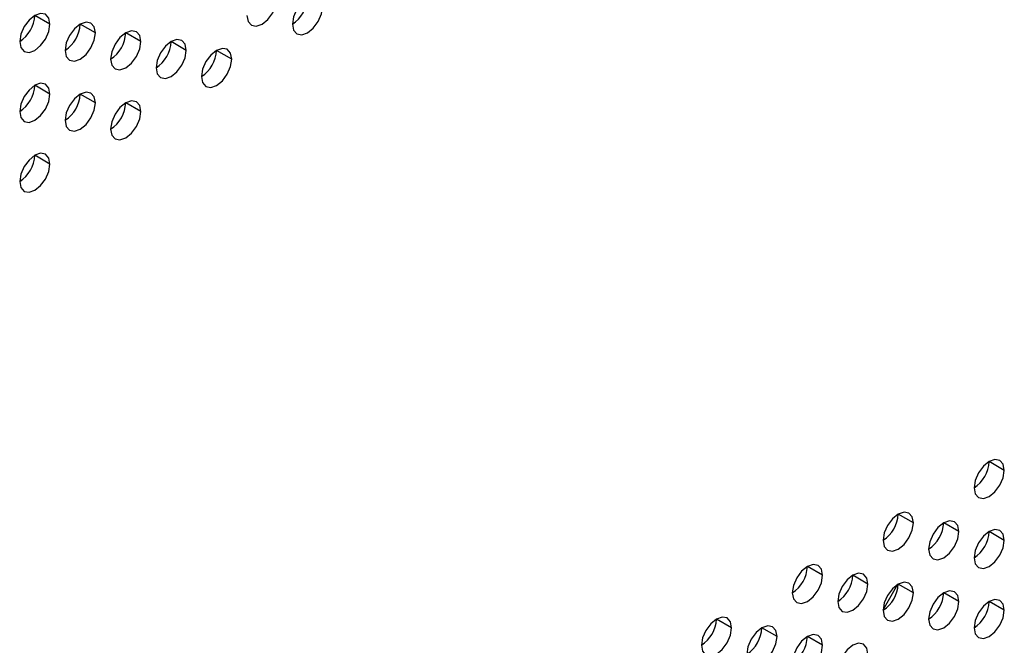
# Model space of a CAD drawing. Header units: millimetres. Extents: x 0 to 1118, y 0 to 864.
# Tile 140 of 254: x 925.45 to 933.11, y 693.19 to 698.06. Entities that reach past the tile are written whole.
import ezdxf

# ---------------------------------------------------------------- set-up
doc = ezdxf.new("R2010")
doc.units = ezdxf.units.MM

msp = doc.modelspace()

# ---------------------------------------------------------------- linework, layer by layer
at = {"color": 7, "linetype": 'Continuous', "lineweight": 25}
for p, q in [((925.6853, 698.0238), (925.5674, 698.0918)), ((926.0389, 697.9557), (925.921, 698.0237)), ((926.3924, 697.8876), (926.2746, 697.9557)), ((926.746, 697.8196), (926.6281, 697.8876)), ((927.0995, 697.7515), (926.9817, 697.8195)), ((925.6853, 697.4794), (925.5674, 697.5475)), ((926.0389, 697.4114), (925.921, 697.4794)), ((926.3924, 697.3433), (926.2746, 697.4113)), ((925.6853, 696.9351), (925.5674, 697.0031)), ((933.1099, 694.5528), (932.9921, 694.6208)), ((932.4028, 694.1446), (932.285, 694.2126)), ((932.7564, 694.0765), (932.6385, 694.1445)), ((933.1099, 694.0084), (932.9921, 694.0765)), ((931.6957, 693.7364), (931.5779, 693.8044)), ((932.0493, 693.6683), (931.9314, 693.7363)), ((932.1672, 693.4681), (932.2815, 693.6663)), ((932.4028, 693.6002), (932.285, 693.6683)), ((932.7564, 693.5322), (932.6385, 693.6002)), ((933.1099, 693.4641), (932.9921, 693.5321)), ((930.9886, 693.3282), (930.8707, 693.3962)), ((931.3422, 693.2601), (931.2243, 693.3281)), ((931.6957, 693.192), (931.5779, 693.2601))]:
    msp.add_line(p, q, dxfattribs=at)
at = {"color": 7, "linetype": 'Continuous', "lineweight": 25, "flags": 128}
for points in [[(927.8066, 698.1597), (927.7976, 698.2066), (927.7721, 698.236), (927.7339, 698.2434), (927.6888, 698.2277), (927.6437, 698.1913), (927.6054, 698.1398), (927.5799, 698.0809), (927.5709, 698.0236)], [(927.2174, 698.0917), (927.2263, 698.0448), (927.2519, 698.0154), (927.2901, 698.008), (927.3352, 698.0236), (927.3803, 698.06), (927.4185, 698.1116), (927.4441, 698.1705), (927.4531, 698.2278)], [(925.6853, 698.0238), (925.6763, 698.0707), (925.6508, 698.1001), (925.6125, 698.1075), (925.5674, 698.0918), (925.5223, 698.0555), (925.4841, 698.0039), (925.4586, 697.945), (925.4496, 697.8877)], [(927.5709, 698.0236), (927.5799, 697.9767), (927.6054, 697.9473), (927.6437, 697.9399), (927.6888, 697.9556), (927.7339, 697.992), (927.7721, 698.0435), (927.7976, 698.1024), (927.8066, 698.1597)], [(925.4496, 697.8877), (925.4586, 697.8408), (925.4841, 697.8114), (925.5223, 697.804), (925.5674, 697.8197), (925.6125, 697.8561), (925.6508, 697.9076), (925.6763, 697.9665), (925.6853, 698.0238)], [(926.0389, 697.9557), (926.0299, 698.0026), (926.0043, 698.032), (925.9661, 698.0394), (925.921, 698.0238), (925.8759, 697.9874), (925.8377, 697.9358), (925.8121, 697.8769), (925.8031, 697.8196)], [(925.8031, 697.8196), (925.8121, 697.7727), (925.8377, 697.7433), (925.8759, 697.7359), (925.921, 697.7516), (925.9661, 697.788), (926.0043, 697.8396), (926.0299, 697.8985), (926.0389, 697.9557)], [(926.3924, 697.8876), (926.3834, 697.9345), (926.3579, 697.9639), (926.3197, 697.9714), (926.2746, 697.9557), (926.2295, 697.9193), (926.1912, 697.8677), (926.1657, 697.8088), (926.1567, 697.7516)], [(926.1567, 697.7516), (926.1657, 697.7047), (926.1912, 697.6753), (926.2295, 697.6678), (926.2746, 697.6835), (926.3197, 697.7199), (926.3579, 697.7715), (926.3834, 697.8304), (926.3924, 697.8876)], [(926.746, 697.8196), (926.737, 697.8665), (926.7114, 697.8959), (926.6732, 697.9033), (926.6281, 697.8876), (926.583, 697.8512), (926.5448, 697.7996), (926.5192, 697.7407), (926.5103, 697.6835)], [(926.5103, 697.6835), (926.5192, 697.6366), (926.5448, 697.6072), (926.583, 697.5998), (926.6281, 697.6154), (926.6732, 697.6518), (926.7114, 697.7034), (926.737, 697.7623), (926.746, 697.8196)], [(927.0995, 697.7515), (927.0905, 697.7984), (927.065, 697.8278), (927.0268, 697.8352), (926.9817, 697.8195), (926.9366, 697.7831), (926.8983, 697.7316), (926.8728, 697.6727), (926.8638, 697.6154)], [(926.8638, 697.6154), (926.8728, 697.5685), (926.8983, 697.5391), (926.9366, 697.5317), (926.9817, 697.5474), (927.0268, 697.5837), (927.065, 697.6353), (927.0905, 697.6942), (927.0995, 697.7515)], [(925.6853, 697.4794), (925.6763, 697.5263), (925.6508, 697.5557), (925.6125, 697.5632), (925.5674, 697.5475), (925.5223, 697.5111), (925.4841, 697.4595), (925.4586, 697.4006), (925.4496, 697.3434)], [(925.4496, 697.3434), (925.4586, 697.2965), (925.4841, 697.2671), (925.5223, 697.2596), (925.5674, 697.2753), (925.6125, 697.3117), (925.6508, 697.3633), (925.6763, 697.4222), (925.6853, 697.4794)], [(926.0389, 697.4114), (926.0299, 697.4583), (926.0043, 697.4877), (925.9661, 697.4951), (925.921, 697.4794), (925.8759, 697.443), (925.8377, 697.3914), (925.8121, 697.3325), (925.8031, 697.2753)], [(925.8031, 697.2753), (925.8121, 697.2284), (925.8377, 697.199), (925.8759, 697.1916), (925.921, 697.2072), (925.9661, 697.2436), (926.0043, 697.2952), (926.0299, 697.3541), (926.0389, 697.4114)], [(926.3924, 697.3433), (926.3834, 697.3902), (926.3579, 697.4196), (926.3197, 697.427), (926.2746, 697.4113), (926.2295, 697.3749), (926.1912, 697.3234), (926.1657, 697.2645), (926.1567, 697.2072)], [(926.1567, 697.2072), (926.1657, 697.1603), (926.1912, 697.1309), (926.2295, 697.1235), (926.2746, 697.1391), (926.3197, 697.1755), (926.3579, 697.2271), (926.3834, 697.286), (926.3924, 697.3433)], [(925.6853, 696.9351), (925.6763, 696.982), (925.6508, 697.0114), (925.6125, 697.0188), (925.5674, 697.0031), (925.5223, 696.9667), (925.4841, 696.9152), (925.4586, 696.8563), (925.4496, 696.799)], [(925.4496, 696.799), (925.4586, 696.7521), (925.4841, 696.7227), (925.5223, 696.7153), (925.5674, 696.7309), (925.6125, 696.7673), (925.6508, 696.8189), (925.6763, 696.8778), (925.6853, 696.9351)], [(933.1099, 694.5528), (933.1009, 694.5997), (933.0754, 694.6291), (933.0372, 694.6365), (932.9921, 694.6209), (932.947, 694.5845), (932.9087, 694.5329), (932.8832, 694.474), (932.8742, 694.4167)], [(932.8742, 694.4167), (932.8832, 694.3698), (932.9087, 694.3404), (932.947, 694.333), (932.9921, 694.3487), (933.0372, 694.3851), (933.0754, 694.4366), (933.1009, 694.4955), (933.1099, 694.5528)], [(932.4028, 694.1446), (932.3938, 694.1915), (932.3683, 694.2209), (932.3301, 694.2283), (932.285, 694.2126), (932.2399, 694.1763), (932.2016, 694.1247), (932.1761, 694.0658), (932.1671, 694.0085)], [(932.1671, 694.0085), (932.1761, 693.9616), (932.2016, 693.9322), (932.2399, 693.9248), (932.285, 693.9405), (932.3301, 693.9769), (932.3683, 694.0284), (932.3938, 694.0873), (932.4028, 694.1446)], [(932.7564, 694.0765), (932.7474, 694.1234), (932.7218, 694.1528), (932.6836, 694.1602), (932.6385, 694.1446), (932.5934, 694.1082), (932.5552, 694.0566), (932.5296, 693.9977), (932.5207, 693.9404)], [(932.5207, 693.9404), (932.5296, 693.8935), (932.5552, 693.8641), (932.5934, 693.8567), (932.6385, 693.8724), (932.6836, 693.9088), (932.7218, 693.9604), (932.7474, 694.0193), (932.7564, 694.0765)], [(933.1099, 694.0084), (933.1009, 694.0553), (933.0754, 694.0847), (933.0372, 694.0922), (932.9921, 694.0765), (932.947, 694.0401), (932.9087, 693.9885), (932.8832, 693.9296), (932.8742, 693.8724)], [(932.8742, 693.8724), (932.8832, 693.8255), (932.9087, 693.7961), (932.947, 693.7886), (932.9921, 693.8043), (933.0372, 693.8407), (933.0754, 693.8923), (933.1009, 693.9512), (933.1099, 694.0084)], [(931.6957, 693.7364), (931.6867, 693.7833), (931.6612, 693.8127), (931.623, 693.8201), (931.5779, 693.8044), (931.5328, 693.768), (931.4945, 693.7165), (931.469, 693.6576), (931.46, 693.6003)], [(931.46, 693.6003), (931.469, 693.5534), (931.4945, 693.524), (931.5328, 693.5166), (931.5779, 693.5323), (931.623, 693.5687), (931.6612, 693.6202), (931.6867, 693.6791), (931.6957, 693.7364)], [(932.0493, 693.6683), (932.0403, 693.7152), (932.0147, 693.7446), (931.9765, 693.752), (931.9314, 693.7364), (931.8863, 693.7), (931.8481, 693.6484), (931.8225, 693.5895), (931.8136, 693.5322)], [(931.8136, 693.5322), (931.8225, 693.4853), (931.8481, 693.4559), (931.8863, 693.4485), (931.9314, 693.4642), (931.9765, 693.5006), (932.0147, 693.5522), (932.0403, 693.6111), (932.0493, 693.6683)], [(932.4028, 693.6002), (932.3938, 693.6471), (932.3683, 693.6765), (932.3301, 693.684), (932.285, 693.6683), (932.2399, 693.6319), (932.2016, 693.5803), (932.1761, 693.5214), (932.1671, 693.4642)], [(932.1671, 693.4642), (932.1761, 693.4173), (932.2016, 693.3879), (932.2399, 693.3804), (932.285, 693.3961), (932.3301, 693.4325), (932.3683, 693.4841), (932.3938, 693.543), (932.4028, 693.6002)], [(932.7564, 693.5322), (932.7474, 693.5791), (932.7218, 693.6085), (932.6836, 693.6159), (932.6385, 693.6002), (932.5934, 693.5638), (932.5552, 693.5122), (932.5296, 693.4533), (932.5207, 693.3961)], [(932.5207, 693.3961), (932.5296, 693.3492), (932.5552, 693.3198), (932.5934, 693.3124), (932.6385, 693.328), (932.6836, 693.3644), (932.7218, 693.416), (932.7474, 693.4749), (932.7564, 693.5322)], [(933.1099, 693.4641), (933.1009, 693.511), (933.0754, 693.5404), (933.0372, 693.5478), (932.9921, 693.5321), (932.947, 693.4957), (932.9087, 693.4442), (932.8832, 693.3853), (932.8742, 693.328)], [(932.8742, 693.328), (932.8832, 693.2811), (932.9087, 693.2517), (932.947, 693.2443), (932.9921, 693.2599), (933.0372, 693.2963), (933.0754, 693.3479), (933.1009, 693.4068), (933.1099, 693.4641)], [(930.9886, 693.3282), (930.9796, 693.3751), (930.9541, 693.4045), (930.9158, 693.4119), (930.8707, 693.3962), (930.8256, 693.3598), (930.7874, 693.3083), (930.7619, 693.2494), (930.7529, 693.1921)], [(931.3422, 693.2601), (931.3332, 693.307), (931.3076, 693.3364), (931.2694, 693.3438), (931.2243, 693.3282), (931.1792, 693.2918), (931.141, 693.2402), (931.1154, 693.1813), (931.1064, 693.124)], [(930.7529, 693.1921), (930.7619, 693.1452), (930.7874, 693.1158), (930.8256, 693.1084), (930.8707, 693.1241), (930.9158, 693.1605), (930.9541, 693.212), (930.9796, 693.2709), (930.9886, 693.3282)], [(931.1064, 693.124), (931.1154, 693.0771), (931.141, 693.0477), (931.1792, 693.0403), (931.2243, 693.056), (931.2694, 693.0924), (931.3076, 693.1439), (931.3332, 693.2028), (931.3422, 693.2601)], [(931.6957, 693.192), (931.6867, 693.2389), (931.6612, 693.2683), (931.623, 693.2758), (931.5779, 693.2601), (931.5328, 693.2237), (931.4945, 693.1721), (931.469, 693.1132), (931.46, 693.056)], [(931.46, 693.056), (931.469, 693.0091), (931.4945, 692.9797), (931.5328, 692.9722), (931.5779, 692.9879), (931.623, 693.0243), (931.6612, 693.0759), (931.6867, 693.1348), (931.6957, 693.192)], [(932.0493, 693.1239), (932.0403, 693.1708), (932.0147, 693.2003), (931.9765, 693.2077), (931.9314, 693.192), (931.8863, 693.1556), (931.8481, 693.104), (931.8225, 693.0451), (931.8136, 692.9879)]]:
    msp.add_lwpolyline(points, dxfattribs=at)
at = {"color": 7, "linetype": 'Continuous', "lineweight": 25}
for centre in [(927.4329, 698.2394), (925.3116, 698.1035), (925.6651, 698.0354), (926.0187, 697.9673), (926.3722, 697.8992), (926.7258, 697.8312), (925.3116, 697.5591), (925.6651, 697.491), (926.0187, 697.423), (925.3116, 697.0147), (932.7362, 694.6325), (932.0291, 694.2243), (932.3826, 694.1562), (932.7362, 694.0881), (931.322, 693.8161), (931.6755, 693.748), (932.0291, 693.6799), (932.3826, 693.6118), (932.7362, 693.5438), (930.6149, 693.4079), (930.9684, 693.3398), (931.322, 693.2717)]:
    msp.add_arc(centre, 0.2561, 302.60548, 357.39452, dxfattribs=at)

doc.saveas('drawing.dxf')
